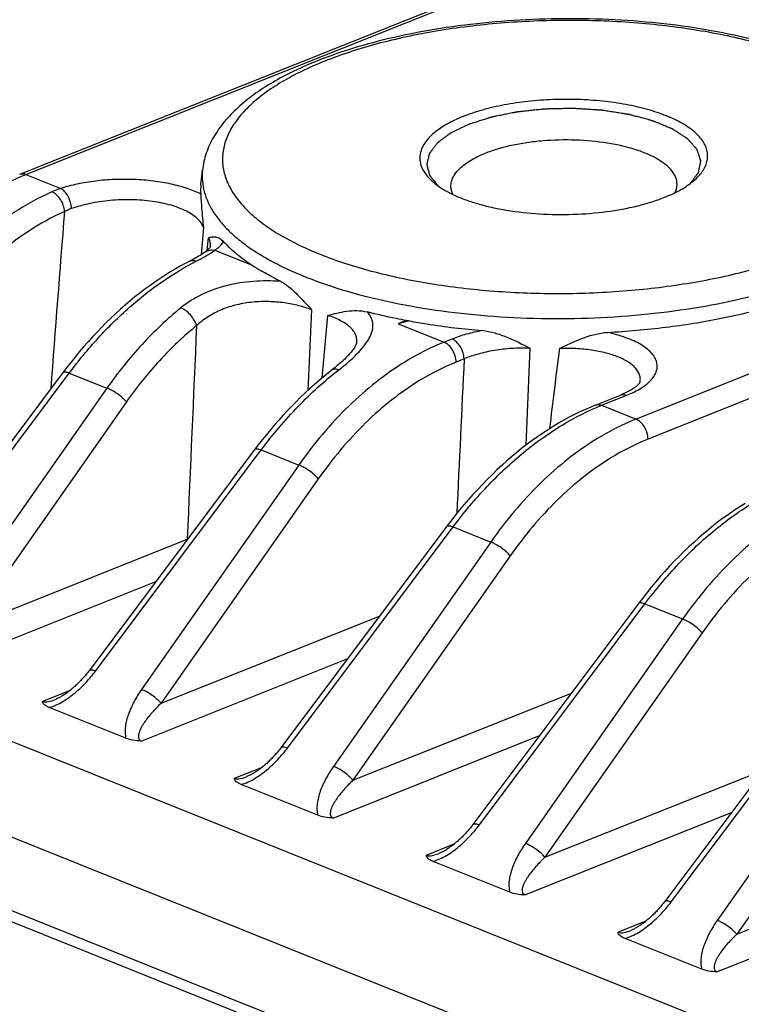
# Model space of a CAD drawing. Header units: millimetres. Extents: x 87 to 484, y 102 to 397.
# Tile 6 of 37: x 126 to 136, y 219 to 233. Entities that reach past the tile are written whole.
import ezdxf

# ---------------------------------------------------------------- set-up
doc = ezdxf.new("R2010")
doc.units = ezdxf.units.MM
doc.header["$LTSCALE"] = 32.67
doc.layers.add('00_COMPONENTS', color=7, linetype='CONTINUOUS')

msp = doc.modelspace()

# ---------------------------------------------------------------- linework, layer by layer
at = {"layer": '00_COMPONENTS'}
for p, q in [((125.875, 230.914), (161.775, 245.244)), ((125.965, 230.911), (161.866, 245.24)), ((170.768, 241.672), (134.868, 227.342)), ((170.945, 241.38), (135.045, 227.05)), ((128.52, 230.76), (128.543, 230.972)), ((125.965, 230.911), (126.474, 230.707)), ((128.557, 230.138), (128.523, 229.74)), ((128.611, 229.804), (128.629, 229.988)), ((128.658, 229.861), (128.658, 229.862)), ((128.658, 229.861), (128.658, 229.862)), ((128.658, 229.861), (128.658, 229.861)), ((128.723, 229.805), (129.267, 229.587)), ((130.135, 228.938), (130.078, 227.759)), ((130.287, 227.943), (130.373, 228.853)), ((130.287, 227.943), (130.373, 228.853)), ((131.556, 228.774), (131.397, 228.733)), ((131.397, 228.733), (132.068, 228.464)), ((132.183, 228.51), (132.068, 228.464)), ((133.317, 228.378), (133.262, 226.96)), ((132.36, 228.219), (132.244, 228.173)), ((124.182, 224.789), (126.599, 228.014)), ((126.599, 228.014), (127.148, 227.794)), ((127.148, 227.794), (124.853, 224.52)), ((134.929, 227.886), (134.929, 227.886)), ((134.275, 227.546), (134.641, 227.692)), ((134.366, 227.543), (134.732, 227.689)), ((127.432, 227.592), (125.137, 224.318)), ((134.366, 227.543), (134.868, 227.342)), ((126.982, 223.667), (129.399, 226.892)), ((129.399, 226.892), (129.948, 226.672)), ((129.948, 226.672), (127.654, 223.398)), ((130.232, 226.469), (127.937, 223.196)), ((129.782, 222.544), (132.199, 225.769)), ((132.199, 225.769), (132.748, 225.549)), ((125.137, 224.318), (128.319, 225.588)), ((132.748, 225.549), (130.454, 222.275)), ((133.032, 225.347), (130.738, 222.073)), ((151.758, 212.214), (119.781, 225.033)), ((124.847, 223.768), (127.861, 224.971)), ((132.582, 221.422), (134.999, 224.647)), ((134.999, 224.647), (135.548, 224.426)), ((127.937, 223.196), (131.126, 224.468)), ((135.548, 224.426), (133.254, 221.153)), ((135.832, 224.224), (133.538, 220.951)), ((150.532, 211.309), (118.556, 224.128)), ((127.647, 222.646), (130.661, 223.849)), ((135.382, 220.299), (137.8, 223.524)), ((126.611, 223.385), (126.206, 223.223)), ((130.738, 222.073), (133.926, 223.346)), ((138.348, 223.304), (136.054, 220.03)), ((127.426, 222.686), (126.307, 223.135)), ((138.632, 223.102), (136.338, 219.828)), ((130.447, 221.523), (133.461, 222.726)), ((129.411, 222.262), (129.006, 222.101)), ((133.538, 220.951), (136.726, 222.223)), ((121.352, 221.94), (146.343, 211.921)), ((130.227, 221.564), (129.107, 222.012)), ((146.249, 211.795), (121.258, 221.813)), ((133.248, 220.401), (136.262, 221.604)), ((132.211, 221.14), (131.806, 220.978)), ((136.338, 219.828), (139.526, 221.101)), ((133.027, 220.441), (131.908, 220.89)), ((136.048, 219.278), (139.062, 220.481)), ((135.011, 220.017), (134.606, 219.856)), ((135.827, 219.319), (134.708, 219.767))]:
    msp.add_line(p, q, dxfattribs=at)
for points in [[(128.659, 229.862), (128.659, 229.862), (128.658, 229.861), (128.657, 229.859), (128.656, 229.856), (128.654, 229.853), (128.651, 229.848), (128.648, 229.843), (128.643, 229.837), (128.638, 229.831), (128.631, 229.824), (128.624, 229.816), (128.616, 229.808), (128.607, 229.8), (128.596, 229.792), (128.585, 229.783), (128.578, 229.778)], [(128.578, 229.778), (128.571, 229.773), (128.557, 229.763), (128.541, 229.752), (128.524, 229.741), (128.506, 229.73), (128.486, 229.718), (128.466, 229.706), (128.444, 229.693), (128.421, 229.68), (128.397, 229.667), (128.371, 229.654), (128.356, 229.646)], [(128.356, 229.646), (128.291, 229.612), (128.217, 229.572), (128.142, 229.529), (128.068, 229.484), (127.993, 229.438), (127.92, 229.39), (127.846, 229.34), (127.773, 229.288), (127.701, 229.235), (127.629, 229.18), (127.557, 229.123), (127.486, 229.065), (127.415, 229.004), (127.345, 228.943), (127.276, 228.88), (127.207, 228.815), (127.139, 228.749), (127.071, 228.681), (127.004, 228.612), (126.938, 228.542), (126.873, 228.47), (126.808, 228.397), (126.745, 228.322), (126.682, 228.246), (126.62, 228.169), (126.559, 228.091), (126.508, 228.024)], [(130.792, 228.461), (130.791, 228.457), (130.79, 228.452), (130.789, 228.446), (130.787, 228.439), (130.784, 228.432), (130.78, 228.423), (130.776, 228.414), (130.771, 228.404), (130.765, 228.394), (130.758, 228.382), (130.75, 228.371), (130.741, 228.358), (130.732, 228.345), (130.722, 228.331), (130.71, 228.317), (130.698, 228.302), (130.684, 228.287), (130.669, 228.271), (130.653, 228.254), (130.636, 228.236), (130.617, 228.218), (130.597, 228.199), (130.576, 228.179), (130.553, 228.159), (130.529, 228.139), (130.504, 228.118), (130.478, 228.096), (130.45, 228.074), (130.374, 228.014)], [(126.508, 228.024), (124.087, 224.794)], [(130.374, 228.014), (130.306, 227.959), (130.239, 227.902), (130.171, 227.844), (130.105, 227.784), (130.039, 227.723), (129.973, 227.66), (129.909, 227.596), (129.844, 227.531), (129.781, 227.465), (129.718, 227.397), (129.656, 227.328), (129.594, 227.258), (129.534, 227.186), (129.474, 227.114), (129.415, 227.04), (129.356, 226.965), (129.308, 226.902)], [(134.929, 227.887), (134.929, 227.886), (134.928, 227.885), (134.927, 227.883), (134.926, 227.88), (134.924, 227.877), (134.921, 227.872), (134.918, 227.867), (134.914, 227.862), (134.909, 227.855), (134.903, 227.849), (134.896, 227.842), (134.888, 227.834), (134.88, 227.827), (134.87, 227.819), (134.86, 227.81), (134.849, 227.802), (134.836, 227.793), (134.823, 227.784), (134.809, 227.775), (134.794, 227.766), (134.778, 227.757), (134.761, 227.747), (134.742, 227.738), (134.722, 227.728), (134.701, 227.718), (134.679, 227.708), (134.655, 227.698), (134.641, 227.692)], [(134.275, 227.546), (134.207, 227.518), (134.129, 227.484), (134.05, 227.448), (133.972, 227.409), (133.894, 227.369), (133.816, 227.326), (133.738, 227.282), (133.661, 227.235), (133.584, 227.187), (133.507, 227.136), (133.431, 227.084), (133.355, 227.03), (133.279, 226.974), (133.204, 226.916), (133.13, 226.856), (133.056, 226.794), (132.983, 226.731), (132.91, 226.666), (132.838, 226.6), (132.767, 226.531), (132.696, 226.462), (132.627, 226.39), (132.558, 226.317), (132.489, 226.243), (132.422, 226.167), (132.356, 226.089), (132.29, 226.011), (132.225, 225.931), (132.162, 225.849), (132.108, 225.779)], [(129.308, 226.902), (126.887, 223.672), (126.875, 223.657), (126.864, 223.641), (126.852, 223.627), (126.84, 223.612), (126.828, 223.598), (126.816, 223.583), (126.803, 223.569), (126.791, 223.556), (126.779, 223.542), (126.766, 223.529), (126.754, 223.516), (126.741, 223.503), (126.729, 223.491), (126.716, 223.478), (126.704, 223.466), (126.691, 223.454), (126.678, 223.443), (126.666, 223.431), (126.653, 223.42), (126.641, 223.41), (126.628, 223.399), (126.615, 223.389), (126.603, 223.379), (126.59, 223.369), (126.578, 223.359), (126.565, 223.35), (126.553, 223.341), (126.541, 223.333), (126.528, 223.325), (126.516, 223.317), (126.504, 223.309), (126.492, 223.301), (126.48, 223.294), (126.468, 223.288), (126.456, 223.281), (126.445, 223.275), (126.433, 223.269), (126.422, 223.264), (126.411, 223.259), (126.401, 223.254), (126.391, 223.25)], [(136.461, 226.113), (136.384, 226.064), (136.307, 226.014), (136.231, 225.961), (136.155, 225.907), (136.079, 225.851), (136.005, 225.793), (135.93, 225.733), (135.856, 225.672), (135.783, 225.609), (135.71, 225.544), (135.638, 225.477), (135.567, 225.409), (135.496, 225.339), (135.427, 225.268), (135.358, 225.195), (135.289, 225.12), (135.222, 225.044), (135.156, 224.967), (135.09, 224.888), (135.025, 224.808), (134.962, 224.727), (134.908, 224.657)], [(132.108, 225.779), (129.687, 222.549), (129.675, 222.534), (129.664, 222.519), (129.652, 222.504), (129.64, 222.49), (129.628, 222.475), (129.616, 222.461), (129.603, 222.447), (129.591, 222.433), (129.579, 222.42), (129.566, 222.406), (129.554, 222.393), (129.541, 222.381), (129.529, 222.368), (129.516, 222.356), (129.504, 222.344), (129.491, 222.332), (129.479, 222.32), (129.466, 222.309), (129.453, 222.298), (129.441, 222.287), (129.428, 222.276), (129.415, 222.266), (129.403, 222.256), (129.39, 222.246), (129.378, 222.237), (129.365, 222.228), (129.353, 222.219), (129.341, 222.21), (129.328, 222.202), (129.316, 222.194), (129.304, 222.186), (129.292, 222.179), (129.28, 222.172), (129.268, 222.165), (129.257, 222.159), (129.245, 222.152), (129.234, 222.147), (129.222, 222.141), (129.211, 222.136), (129.201, 222.131), (129.191, 222.128)], [(134.908, 224.657), (132.487, 221.427), (132.476, 221.412), (132.464, 221.396), (132.452, 221.382), (132.44, 221.367), (132.428, 221.353), (132.416, 221.338), (132.403, 221.324), (132.391, 221.311), (132.379, 221.297), (132.366, 221.284), (132.354, 221.271), (132.341, 221.258), (132.329, 221.245), (132.316, 221.233), (132.304, 221.221), (132.291, 221.209), (132.279, 221.198), (132.266, 221.186), (132.253, 221.175), (132.241, 221.164), (132.228, 221.154), (132.216, 221.144), (132.203, 221.134), (132.19, 221.124), (132.178, 221.114), (132.166, 221.105), (132.153, 221.096), (132.141, 221.088), (132.129, 221.08), (132.116, 221.071), (132.104, 221.064), (132.092, 221.056), (132.08, 221.049), (132.068, 221.042), (132.057, 221.036), (132.045, 221.03), (132.034, 221.024), (132.022, 221.019), (132.011, 221.014), (132.001, 221.009), (131.991, 221.005)], [(137.709, 223.534), (135.287, 220.304), (135.276, 220.289), (135.264, 220.274), (135.252, 220.259), (135.24, 220.245), (135.228, 220.23), (135.216, 220.216), (135.204, 220.202), (135.191, 220.188), (135.179, 220.175), (135.167, 220.161), (135.154, 220.148), (135.142, 220.136), (135.129, 220.123), (135.116, 220.111), (135.104, 220.099), (135.091, 220.087), (135.079, 220.075), (135.066, 220.064), (135.053, 220.053), (135.041, 220.042), (135.028, 220.031), (135.016, 220.021), (135.003, 220.011), (134.991, 220.001), (134.978, 219.992), (134.966, 219.983), (134.953, 219.974), (134.941, 219.965), (134.929, 219.957), (134.916, 219.949), (134.904, 219.941), (134.892, 219.934), (134.88, 219.927), (134.868, 219.92), (134.857, 219.914), (134.845, 219.907), (134.834, 219.902), (134.823, 219.896), (134.812, 219.891), (134.801, 219.886), (134.791, 219.883)]]:
    msp.add_lwpolyline(points, dxfattribs=at)
for centre, radius, start, end in [((129.367, 230.67), 0.852, 173.9257, 183.1213), ((700.289, 184.386), 575.6, 175.417917, 175.676132), ((128.457, 229.88), 0.202, 354.7811, 357.2889), ((131.071, 232.314), 3.27, 236.5239, 239.2591), ((132.67, 225.547), 3.431, 109.6483, 111.7755), ((131.499, 228.462), 0.316, 79.6547, 87.0002), ((664.743, 162.392), 535.077, 172.91685, 173.04326), ((128.806, 224.257), 1.418, 109.815, 110.0745), ((128.694, 225.601), 0.375, 181.9909, 182.8431)]:
    msp.add_arc(centre, radius, start, end, dxfattribs=at)
for points, knots in [([(139.088, 231.061), (139.08, 231.124), (139.053, 231.25), (138.982, 231.432), (138.883, 231.605), (138.758, 231.768), (138.609, 231.922), (138.375, 232.12), (138.026, 232.346), (137.54, 232.576), (136.986, 232.773), (136.371, 232.934), (135.707, 233.058), (135.005, 233.142), (134.28, 233.184), (133.546, 233.185), (132.817, 233.143), (132.108, 233.061), (131.432, 232.938), (130.803, 232.778), (130.406, 232.642), (130.219, 232.567)], [0, 0, 0, 0, 0.019643, 0.039545, 0.059899, 0.080926, 0.10284, 0.125826, 0.175508, 0.230634, 0.291207, 0.356774, 0.42656, 0.499568, 0.574649, 0.650568, 0.726052, 0.799848, 0.870773, 0.937776, 1, 1, 1, 1]), ([(137.3, 229.768), (137.412, 229.813), (137.625, 229.906), (137.921, 230.063), (138.177, 230.231), (138.393, 230.408), (138.565, 230.592), (138.692, 230.784), (138.771, 230.981), (138.802, 231.181), (138.781, 231.381), (138.712, 231.578), (138.594, 231.769), (138.431, 231.953), (138.224, 232.129), (137.976, 232.295), (137.688, 232.45), (137.363, 232.593), (137.004, 232.722), (136.615, 232.836), (136.199, 232.935), (135.605, 233.045), (134.824, 233.136), (133.863, 233.17), (132.9, 233.13), (131.971, 233.017), (131.239, 232.862), (130.699, 232.702), (130.448, 232.611), (130.328, 232.563)], [0, 0, 0, 0, 0.03164, 0.060853, 0.087562, 0.111782, 0.133641, 0.153422, 0.171594, 0.18883, 0.20595, 0.223795, 0.243084, 0.264344, 0.287906, 0.313934, 0.342472, 0.373466, 0.406789, 0.44226, 0.479651, 0.518702, 0.600578, 0.685363, 0.770335, 0.852761, 0.930059, 0.966074, 1, 1, 1, 1]), ([(130.219, 232.567), (130.103, 232.521), (129.882, 232.425), (129.572, 232.261), (129.297, 232.084), (129.058, 231.893), (128.858, 231.686), (128.7, 231.464), (128.589, 231.225), (128.552, 231.056), (128.543, 230.972)], [0, 0, 0, 0, 0.154185, 0.298577, 0.433291, 0.558914, 0.676589, 0.787992, 0.895142, 1, 1, 1, 1]), ([(130.328, 232.563), (130.216, 232.519), (130.002, 232.426), (129.707, 232.269), (129.45, 232.101), (129.235, 231.924), (129.063, 231.74), (128.936, 231.548), (128.856, 231.351), (128.826, 231.151), (128.846, 230.951), (128.916, 230.754), (129.033, 230.563), (129.196, 230.379), (129.403, 230.203), (129.652, 230.037), (129.94, 229.882), (130.265, 229.739), (130.623, 229.61), (131.012, 229.496), (131.428, 229.397), (132.023, 229.287), (132.804, 229.196), (133.765, 229.162), (134.728, 229.202), (135.656, 229.315), (136.389, 229.47), (136.928, 229.63), (137.18, 229.72), (137.3, 229.768)], [0, 0, 0, 0, 0.03164, 0.060853, 0.087562, 0.111782, 0.133641, 0.153422, 0.171594, 0.18883, 0.20595, 0.223795, 0.243084, 0.264344, 0.287906, 0.313934, 0.342472, 0.373466, 0.406789, 0.44226, 0.479651, 0.518702, 0.600578, 0.685363, 0.770335, 0.852761, 0.930059, 0.966074, 1, 1, 1, 1]), ([(135.706, 230.815), (135.732, 230.837), (135.778, 230.88), (135.836, 230.95), (135.879, 231.022), (135.906, 231.096), (135.916, 231.171), (135.91, 231.246), (135.888, 231.32), (135.849, 231.392), (135.795, 231.462), (135.726, 231.529), (135.642, 231.594), (135.508, 231.679), (135.306, 231.773), (135.029, 231.865), (134.715, 231.936), (134.374, 231.984), (134.017, 232.008), (133.654, 232.006), (133.295, 231.98), (132.952, 231.93), (132.635, 231.858), (132.436, 231.792), (132.344, 231.755)], [0, 0, 0, 0, 0.022814, 0.043636, 0.062738, 0.080532, 0.097564, 0.114482, 0.131948, 0.150551, 0.170749, 0.192861, 0.217078, 0.243489, 0.302837, 0.370366, 0.444836, 0.524583, 0.607673, 0.692009, 0.775439, 0.85585, 0.931275, 1, 1, 1, 1]), ([(135.658, 230.777), (135.666, 230.788), (135.683, 230.81), (135.703, 230.837), (135.719, 230.859), (135.732, 230.875), (135.744, 230.892), (135.754, 230.905), (135.762, 230.916), (135.768, 230.923), (135.772, 230.928), (135.774, 230.932), (135.776, 230.934), (135.778, 230.936), (135.779, 230.938), (135.779, 230.94), (135.78, 230.941), (135.78, 230.943), (135.781, 230.946), (135.782, 230.951), (135.783, 230.958), (135.785, 230.966), (135.787, 230.977), (135.79, 230.992), (135.794, 231.008), (135.797, 231.025), (135.801, 231.042), (135.804, 231.056), (135.806, 231.068), (135.808, 231.076), (135.81, 231.085), (135.811, 231.092), (135.812, 231.097), (135.813, 231.101), (135.814, 231.103), (135.814, 231.105), (135.814, 231.106), (135.813, 231.108), (135.812, 231.111), (135.811, 231.114), (135.809, 231.12), (135.807, 231.127), (135.804, 231.136), (135.801, 231.147), (135.796, 231.161), (135.791, 231.179), (135.785, 231.196), (135.78, 231.213), (135.774, 231.23), (135.77, 231.244), (135.766, 231.254), (135.765, 231.26), (135.763, 231.264), (135.762, 231.268), (135.761, 231.27), (135.76, 231.273), (135.757, 231.277), (135.754, 231.281), (135.75, 231.284), (135.746, 231.29), (135.74, 231.296), (135.733, 231.304), (135.723, 231.315), (135.711, 231.328), (135.697, 231.344), (135.683, 231.36), (135.669, 231.376), (135.657, 231.389), (135.648, 231.4), (135.641, 231.408), (135.634, 231.416), (135.629, 231.422), (135.625, 231.426), (135.624, 231.427), (135.622, 231.429), (135.622, 231.43), (135.62, 231.431), (135.618, 231.432), (135.616, 231.433), (135.612, 231.436), (135.608, 231.439), (135.602, 231.443), (135.594, 231.447), (135.585, 231.453), (135.574, 231.461), (135.559, 231.47), (135.54, 231.483), (135.51, 231.502), (135.48, 231.521), (135.454, 231.538), (135.439, 231.548), (135.427, 231.555), (135.418, 231.561), (135.41, 231.566), (135.406, 231.569), (135.402, 231.572), (135.4, 231.573), (135.397, 231.574), (135.395, 231.575), (135.39, 231.577), (135.384, 231.58), (135.375, 231.584), (135.362, 231.589), (135.343, 231.597), (135.318, 231.607), (135.289, 231.619), (135.25, 231.635), (135.211, 231.651), (135.177, 231.665), (135.158, 231.673), (135.145, 231.678), (135.136, 231.682), (135.128, 231.685), (135.122, 231.688), (135.117, 231.69), (135.114, 231.691), (135.112, 231.692), (135.109, 231.693), (135.104, 231.694), (135.093, 231.697), (135.078, 231.701), (135.061, 231.706), (135.037, 231.712), (135.007, 231.72), (134.971, 231.73), (134.936, 231.739), (134.9, 231.749), (134.865, 231.758), (134.835, 231.766), (134.811, 231.772), (134.793, 231.777), (134.778, 231.781), (134.768, 231.784), (134.763, 231.785), (134.76, 231.786), (134.756, 231.786), (134.752, 231.787), (134.746, 231.788), (134.734, 231.79), (134.718, 231.792), (134.698, 231.795), (134.672, 231.8), (134.626, 231.807), (134.574, 231.815), (134.521, 231.823), (134.482, 231.829), (134.443, 231.835), (134.413, 231.84), (134.394, 231.843), (134.385, 231.844), (134.379, 231.845), (134.374, 231.846), (134.369, 231.847), (134.362, 231.847), (134.353, 231.848), (134.339, 231.849), (134.321, 231.85), (134.3, 231.851), (134.271, 231.853), (134.222, 231.856), (134.165, 231.86), (134.108, 231.863), (134.066, 231.866), (134.031, 231.868), (134.002, 231.87), (133.985, 231.871), (133.97, 231.872), (133.962, 231.873), (133.954, 231.873), (133.947, 231.873), (133.935, 231.873), (133.917, 231.872), (133.889, 231.872), (133.854, 231.871), (133.797, 231.87), (133.74, 231.869), (133.684, 231.868), (133.641, 231.867), (133.606, 231.866), (133.578, 231.865), (133.56, 231.865), (133.546, 231.865), (133.537, 231.865), (133.53, 231.864), (133.523, 231.863), (133.511, 231.862), (133.493, 231.86), (133.466, 231.857), (133.431, 231.853), (133.375, 231.847), (133.319, 231.841), (133.263, 231.835), (133.228, 231.831), (133.2, 231.828), (133.179, 231.826), (133.162, 231.824), (133.148, 231.823), (133.139, 231.822), (133.132, 231.821), (133.125, 231.82), (133.117, 231.819), (133.108, 231.817), (133.095, 231.814), (133.079, 231.811), (133.054, 231.806), (133.022, 231.799), (132.984, 231.792), (132.946, 231.784), (132.908, 231.776), (132.87, 231.768), (132.838, 231.762), (132.813, 231.757), (132.793, 231.753), (132.778, 231.749), (132.765, 231.747), (132.757, 231.745), (132.75, 231.744), (132.746, 231.743), (132.742, 231.741), (132.733, 231.739), (132.721, 231.734), (132.704, 231.729), (132.681, 231.722), (132.653, 231.712), (132.607, 231.698), (132.551, 231.68), (132.483, 231.658), (132.437, 231.643), (132.415, 231.636)], [0, 0, 0, 0, 0.015625, 0.03125, 0.039062, 0.046875, 0.054688, 0.0625, 0.066406, 0.070312, 0.072266, 0.074219, 0.075195, 0.076172, 0.077148, 0.077637, 0.078125, 0.079102, 0.080078, 0.082031, 0.085938, 0.089844, 0.09375, 0.101562, 0.109375, 0.117188, 0.125, 0.132812, 0.136719, 0.140625, 0.144531, 0.148438, 0.150391, 0.152344, 0.15332, 0.153809, 0.154297, 0.155273, 0.15625, 0.158203, 0.160156, 0.164062, 0.167969, 0.171875, 0.179688, 0.1875, 0.195312, 0.203125, 0.210938, 0.21875, 0.222656, 0.224609, 0.226562, 0.228516, 0.229492, 0.230469, 0.232422, 0.234375, 0.236328, 0.238281, 0.242188, 0.246094, 0.25, 0.257812, 0.265625, 0.273438, 0.28125, 0.289062, 0.292969, 0.296875, 0.300781, 0.304688, 0.305664, 0.306641, 0.307129, 0.307617, 0.308105, 0.308594, 0.30957, 0.310547, 0.3125, 0.314453, 0.316406, 0.320312, 0.324219, 0.328125, 0.335938, 0.34375, 0.359375, 0.367188, 0.371094, 0.375, 0.378906, 0.380859, 0.382812, 0.383789, 0.384766, 0.385254, 0.385742, 0.386719, 0.388672, 0.390625, 0.394531, 0.398438, 0.40625, 0.414062, 0.421875, 0.4375, 0.445312, 0.449219, 0.453125, 0.455078, 0.457031, 0.458984, 0.459961, 0.460938, 0.461426, 0.461914, 0.462891, 0.464844, 0.46875, 0.472656, 0.476562, 0.484375, 0.492188, 0.5, 0.507812, 0.515625, 0.523438, 0.527344, 0.53125, 0.535156, 0.537109, 0.538086, 0.538574, 0.539062, 0.540039, 0.541016, 0.542969, 0.546875, 0.550781, 0.554688, 0.5625, 0.578125, 0.585938, 0.59375, 0.601562, 0.609375, 0.611328, 0.613281, 0.614258, 0.615234, 0.616211, 0.617188, 0.619141, 0.621094, 0.625, 0.628906, 0.632812, 0.640625, 0.65625, 0.664062, 0.671875, 0.679688, 0.683594, 0.6875, 0.689453, 0.691406, 0.692383, 0.693359, 0.695312, 0.699219, 0.703125, 0.710938, 0.71875, 0.734375, 0.742188, 0.75, 0.757812, 0.761719, 0.765625, 0.767578, 0.769531, 0.770508, 0.771484, 0.773438, 0.777344, 0.78125, 0.789062, 0.796875, 0.8125, 0.820312, 0.828125, 0.832031, 0.835938, 0.839844, 0.841797, 0.84375, 0.844727, 0.845703, 0.847656, 0.849609, 0.851562, 0.855469, 0.859375, 0.867188, 0.875, 0.882812, 0.890625, 0.898438, 0.90625, 0.910156, 0.914062, 0.917969, 0.919922, 0.921875, 0.922852, 0.923828, 0.924805, 0.925781, 0.929688, 0.933594, 0.9375, 0.945312, 0.953125, 0.96875, 0.984375, 1, 1, 1, 1]), ([(132.344, 231.755), (132.27, 231.726), (132.135, 231.664), (131.982, 231.568), (131.884, 231.486), (131.808, 231.407), (131.751, 231.32), (131.721, 231.23), (131.712, 231.163), (131.716, 231.096), (131.74, 231.006), (131.806, 230.893), (131.883, 230.819), (131.927, 230.784)], [0, 0, 0, 0, 0.17498, 0.32766, 0.395649, 0.458305, 0.569442, 0.619968, 0.668665, 0.717021, 0.766561, 0.874199, 1, 1, 1, 1]), ([(132.415, 231.636), (132.399, 231.628), (132.367, 231.612), (132.319, 231.589), (132.279, 231.57), (132.247, 231.554), (132.224, 231.543), (132.204, 231.533), (132.188, 231.525), (132.178, 231.521), (132.17, 231.517), (132.165, 231.514), (132.161, 231.513), (132.159, 231.512), (132.158, 231.51), (132.156, 231.509), (132.152, 231.506), (132.145, 231.501), (132.136, 231.494), (132.127, 231.488), (132.115, 231.479), (132.095, 231.463), (132.065, 231.441), (132.036, 231.419), (132.015, 231.404), (132.003, 231.395), (131.994, 231.388), (131.987, 231.383), (131.981, 231.379), (131.977, 231.376), (131.974, 231.374), (131.972, 231.372), (131.971, 231.371), (131.97, 231.37), (131.968, 231.368), (131.966, 231.365), (131.962, 231.36), (131.958, 231.354), (131.95, 231.344), (131.941, 231.332), (131.93, 231.317), (131.919, 231.303), (131.908, 231.288), (131.897, 231.274), (131.886, 231.259), (131.876, 231.247), (131.869, 231.237), (131.864, 231.231), (131.861, 231.226), (131.858, 231.223), (131.856, 231.22), (131.854, 231.217), (131.853, 231.216), (131.852, 231.215), (131.852, 231.214), (131.852, 231.213), (131.851, 231.211), (131.851, 231.208), (131.85, 231.204), (131.849, 231.199), (131.847, 231.193), (131.845, 231.183), (131.842, 231.171), (131.838, 231.156), (131.835, 231.141), (131.831, 231.126), (131.828, 231.111), (131.824, 231.097), (131.821, 231.084), (131.819, 231.074), (131.817, 231.068), (131.816, 231.063), (131.815, 231.06), (131.815, 231.058), (131.815, 231.057), (131.815, 231.055), (131.815, 231.054), (131.816, 231.051), (131.817, 231.048), (131.818, 231.043), (131.82, 231.037), (131.822, 231.03), (131.824, 231.02), (131.829, 231.003), (131.835, 230.978), (131.842, 230.953), (131.846, 230.936), (131.849, 230.926), (131.851, 230.919), (131.852, 230.913), (131.853, 230.908), (131.854, 230.905), (131.855, 230.902), (131.855, 230.901), (131.856, 230.899), (131.856, 230.898), (131.858, 230.896), (131.86, 230.893), (131.864, 230.888), (131.869, 230.882), (131.877, 230.873), (131.886, 230.861), (131.897, 230.846), (131.913, 230.827), (131.932, 230.803), (131.954, 230.774), (131.969, 230.755), (131.977, 230.746)], [0, 0, 0, 0, 0.03125, 0.0625, 0.09375, 0.109375, 0.125, 0.140625, 0.148438, 0.15625, 0.160156, 0.164062, 0.166016, 0.166992, 0.167969, 0.169922, 0.171875, 0.179688, 0.1875, 0.195312, 0.203125, 0.21875, 0.25, 0.28125, 0.296875, 0.304688, 0.3125, 0.320312, 0.324219, 0.328125, 0.330078, 0.332031, 0.333008, 0.333984, 0.335938, 0.339844, 0.34375, 0.351562, 0.359375, 0.375, 0.390625, 0.40625, 0.421875, 0.4375, 0.453125, 0.46875, 0.476562, 0.484375, 0.488281, 0.492188, 0.496094, 0.498047, 0.499023, 0.5, 0.500977, 0.501953, 0.503906, 0.507812, 0.511719, 0.515625, 0.523438, 0.53125, 0.546875, 0.5625, 0.578125, 0.59375, 0.609375, 0.625, 0.640625, 0.648438, 0.65625, 0.660156, 0.664062, 0.666016, 0.666992, 0.667969, 0.669922, 0.671875, 0.675781, 0.679688, 0.6875, 0.695312, 0.703125, 0.71875, 0.75, 0.78125, 0.796875, 0.804688, 0.8125, 0.820312, 0.824219, 0.828125, 0.830078, 0.832031, 0.833008, 0.833984, 0.835938, 0.839844, 0.84375, 0.851562, 0.859375, 0.875, 0.890625, 0.90625, 0.9375, 0.96875, 1, 1, 1, 1]), ([(135.467, 230.767), (135.467, 230.784), (135.464, 230.816), (135.445, 230.883), (135.396, 230.965), (135.306, 231.054), (135.185, 231.137), (135.036, 231.211), (134.861, 231.275), (134.665, 231.328), (134.372, 231.385), (133.983, 231.42), (133.588, 231.411), (133.276, 231.375), (133.055, 231.336), (132.851, 231.284), (132.723, 231.241), (132.662, 231.217)], [0, 0, 0, 0, 0.015794, 0.032021, 0.067181, 0.107868, 0.155188, 0.209391, 0.270151, 0.336763, 0.408247, 0.560956, 0.717742, 0.794191, 0.867513, 0.936473, 1, 1, 1, 1]), ([(132.167, 230.74), (132.167, 230.762), (132.173, 230.807), (132.198, 230.874), (132.239, 230.938), (132.296, 231.001), (132.368, 231.061), (132.487, 231.14), (132.59, 231.188), (132.662, 231.217)], [0, 0, 0, 0, 0.091399, 0.187368, 0.291716, 0.40714, 0.535263, 0.676843, 1, 1, 1, 1]), ([(128.543, 230.972), (128.537, 230.92), (128.536, 230.813), (128.564, 230.654), (128.622, 230.497), (128.709, 230.343), (128.824, 230.192), (128.967, 230.046), (129.137, 229.906), (129.332, 229.77), (129.553, 229.642), (129.888, 229.475), (130.362, 229.289), (130.99, 229.108), (131.681, 228.966), (132.418, 228.866), (133.186, 228.812), (133.968, 228.803), (134.747, 228.841), (135.505, 228.924), (136.226, 229.05), (136.894, 229.217), (137.314, 229.36), (137.511, 229.439)], [0, 0, 0, 0, 0.015887, 0.031953, 0.048638, 0.066326, 0.085318, 0.105834, 0.128017, 0.151947, 0.177655, 0.205127, 0.265136, 0.331333, 0.402736, 0.47815, 0.556228, 0.63553, 0.714579, 0.791901, 0.866085, 0.935828, 1, 1, 1, 1]), ([(123.799, 229.137), (123.952, 229.341), (124.273, 229.725), (124.806, 230.226), (125.368, 230.628), (125.766, 230.831), (125.965, 230.911)], [0, 0, 0, 0, 0.270663, 0.529081, 0.772659, 1, 1, 1, 1]), ([(125.875, 230.914), (125.888, 230.919), (125.92, 230.924), (125.951, 230.917), (125.965, 230.911)], [0, 0, 0, 0, 0.477451, 1, 1, 1, 1]), ([(128.517, 230.624), (128.454, 230.656), (128.312, 230.713), (128.08, 230.775), (127.821, 230.818), (127.545, 230.84), (127.262, 230.84), (126.984, 230.818), (126.72, 230.775), (126.553, 230.732), (126.474, 230.707)], [0, 0, 0, 0, 0.10186, 0.217934, 0.345076, 0.479326, 0.616301, 0.751521, 0.880701, 1, 1, 1, 1]), ([(135.284, 230.577), (135.365, 230.609), (135.513, 230.677), (135.649, 230.767), (135.706, 230.815)], [0, 0, 0, 0, 0.538514, 1, 1, 1, 1]), ([(126.474, 230.707), (126.463, 230.703), (126.42, 230.689), (126.377, 230.672), (126.346, 230.658)], [0, 0, 0, 0, 0.25511, 1, 1, 1, 1]), ([(126.63, 230.412), (126.629, 230.443), (126.618, 230.505), (126.585, 230.59), (126.537, 230.661), (126.495, 230.696), (126.474, 230.707)], [0, 0, 0, 0, 0.266415, 0.538016, 0.788964, 1, 1, 1, 1]), ([(131.927, 230.784), (131.966, 230.752), (132.053, 230.692), (132.2, 230.614), (132.369, 230.543), (132.558, 230.481), (132.765, 230.429), (133.065, 230.371), (133.463, 230.328), (133.951, 230.321), (134.431, 230.36), (134.813, 230.429), (135.093, 230.506), (135.222, 230.552), (135.284, 230.577)], [0, 0, 0, 0, 0.042927, 0.090913, 0.143822, 0.201314, 0.262894, 0.327955, 0.465629, 0.608171, 0.748939, 0.881444, 0.942783, 1, 1, 1, 1]), ([(132.196, 230.619), (132.187, 230.638), (132.173, 230.678), (132.168, 230.719), (132.167, 230.74)], [0, 0, 0, 0, 0.510479, 1, 1, 1, 1]), ([(135.44, 230.646), (135.449, 230.666), (135.463, 230.705), (135.467, 230.747), (135.467, 230.767)], [0, 0, 0, 0, 0.510495, 1, 1, 1, 1]), ([(126.346, 230.658), (125.96, 230.487), (125.41, 230.115), (124.778, 229.484), (124.486, 229.113), (124.348, 228.917)], [0, 0, 0, 0, 0.472906, 0.730681, 1, 1, 1, 1]), ([(126.529, 230.369), (126.527, 230.4), (126.514, 230.462), (126.474, 230.546), (126.418, 230.616), (126.371, 230.648), (126.346, 230.658)], [0, 0, 0, 0, 0.258121, 0.52554, 0.778968, 1, 1, 1, 1]), ([(128.557, 230.138), (128.548, 230.161), (128.524, 230.207), (128.469, 230.268), (128.396, 230.325), (128.307, 230.377), (128.201, 230.423), (128.036, 230.478), (127.803, 230.524), (127.505, 230.547), (127.199, 230.536), (126.904, 230.494), (126.717, 230.443), (126.63, 230.412)], [0, 0, 0, 0, 0.035001, 0.074197, 0.118629, 0.168734, 0.224498, 0.285567, 0.42094, 0.568224, 0.719255, 0.865694, 1, 1, 1, 1]), ([(128.517, 230.624), (128.518, 230.593), (128.522, 230.522), (128.533, 230.36), (128.545, 230.229), (128.557, 230.138)], [0, 0, 0, 0, 0.191064, 0.435591, 1, 1, 1, 1]), ([(126.63, 230.412), (126.621, 230.409), (126.587, 230.396), (126.553, 230.381), (126.529, 230.369)], [0, 0, 0, 0, 0.254841, 1, 1, 1, 1]), ([(126.529, 230.369), (126.163, 230.207), (125.639, 229.853), (125.04, 229.254), (124.763, 228.901), (124.632, 228.714)], [0, 0, 0, 0, 0.472923, 0.730688, 1, 1, 1, 1]), ([(128.629, 229.988), (128.645, 229.993), (128.678, 230), (128.733, 230.001), (128.796, 229.98), (128.833, 229.949), (128.851, 229.93)], [0, 0, 0, 0, 0.199743, 0.416959, 0.669778, 1, 1, 1, 1]), ([(128.659, 229.87), (128.66, 229.89), (128.656, 229.932), (128.639, 229.97), (128.629, 229.988)], [0, 0, 0, 0, 0.486994, 1, 1, 1, 1]), ([(128.452, 229.645), (128.502, 229.671), (128.594, 229.721), (128.683, 229.777), (128.723, 229.805)], [0, 0, 0, 0, 0.533957, 1, 1, 1, 1]), ([(128.578, 229.778), (128.588, 229.785), (128.61, 229.797), (128.658, 229.812), (128.698, 229.81), (128.723, 229.805)], [0, 0, 0, 0, 0.240904, 0.486138, 1, 1, 1, 1]), ([(128.723, 229.805), (128.737, 229.815), (128.784, 229.851), (128.826, 229.894), (128.851, 229.93)], [0, 0, 0, 0, 0.273335, 1, 1, 1, 1]), ([(128.851, 229.93), (128.91, 229.867), (129.043, 229.745), (129.188, 229.639), (129.267, 229.587)], [0, 0, 0, 0, 0.476653, 1, 1, 1, 1]), ([(126.599, 228.014), (126.732, 228.191), (127.009, 228.527), (127.463, 228.976), (127.942, 229.353), (128.281, 229.558), (128.452, 229.645)], [0, 0, 0, 0, 0.266961, 0.523869, 0.768668, 1, 1, 1, 1]), ([(128.356, 229.646), (128.362, 229.649), (128.377, 229.655), (128.41, 229.658), (128.435, 229.652), (128.452, 229.645)], [0, 0, 0, 0, 0.230595, 0.470115, 1, 1, 1, 1]), ([(129.684, 229.349), (129.659, 229.361), (129.563, 229.41), (129.468, 229.463), (129.399, 229.504)], [0, 0, 0, 0, 0.257551, 1, 1, 1, 1]), ([(129.684, 229.349), (129.551, 229.359), (129.284, 229.361), (128.893, 229.301), (128.532, 229.173), (128.32, 229.04), (128.227, 228.965)], [0, 0, 0, 0, 0.259155, 0.518156, 0.766534, 1, 1, 1, 1]), ([(129.684, 229.349), (129.704, 229.339), (129.743, 229.316), (129.821, 229.259), (129.915, 229.173), (130.025, 229.058), (130.098, 228.978), (130.135, 228.938)], [0, 0, 0, 0, 0.108249, 0.223621, 0.470354, 0.731253, 1, 1, 1, 1]), ([(134.45, 228.607), (134.734, 228.622), (135.291, 228.671), (136.098, 228.799), (136.843, 228.976), (137.311, 229.132), (137.53, 229.22)], [0, 0, 0, 0, 0.271013, 0.531618, 0.776232, 1, 1, 1, 1]), ([(128.227, 228.965), (128.025, 228.802), (127.638, 228.434), (127.305, 228.017), (127.148, 227.794)], [0, 0, 0, 0, 0.487112, 1, 1, 1, 1]), ([(128.456, 228.705), (128.448, 228.732), (128.422, 228.788), (128.368, 228.863), (128.302, 228.925), (128.252, 228.955), (128.227, 228.965)], [0, 0, 0, 0, 0.244741, 0.511855, 0.772604, 1, 1, 1, 1]), ([(130.135, 228.938), (130.074, 228.961), (129.943, 229.001), (129.734, 229.042), (129.508, 229.06), (129.274, 229.053), (129.043, 229.015), (128.823, 228.944), (128.625, 228.842), (128.508, 228.753), (128.456, 228.705)], [0, 0, 0, 0, 0.109654, 0.230643, 0.359337, 0.491832, 0.624442, 0.754243, 0.879549, 1, 1, 1, 1]), ([(130.373, 228.853), (130.417, 228.866), (130.507, 228.89), (130.647, 228.918), (130.795, 228.929), (130.896, 228.917), (130.946, 228.905)], [0, 0, 0, 0, 0.237037, 0.480872, 0.733721, 1, 1, 1, 1]), ([(130.792, 228.461), (130.794, 228.481), (130.793, 228.522), (130.775, 228.582), (130.742, 228.638), (130.693, 228.689), (130.631, 228.737), (130.556, 228.78), (130.469, 228.82), (130.406, 228.842), (130.373, 228.853)], [0, 0, 0, 0, 0.099656, 0.197389, 0.299717, 0.411859, 0.537065, 0.676828, 0.831358, 1, 1, 1, 1]), ([(130.532, 228.062), (130.582, 228.1), (130.674, 228.175), (130.799, 228.291), (130.886, 228.388), (130.942, 228.465), (130.985, 228.534), (131.016, 228.605), (131.029, 228.675), (131.03, 228.724), (131.022, 228.773), (130.999, 228.836), (130.969, 228.879), (130.946, 228.905)], [0, 0, 0, 0, 0.177054, 0.338776, 0.482699, 0.547573, 0.607714, 0.7148, 0.763203, 0.809451, 0.854876, 0.90093, 1, 1, 1, 1]), ([(131.516, 228.778), (131.467, 228.788), (131.276, 228.827), (131.086, 228.87), (130.946, 228.905)], [0, 0, 0, 0, 0.255308, 1, 1, 1, 1]), ([(128.456, 228.705), (128.265, 228.55), (127.897, 228.2), (127.581, 227.804), (127.432, 227.592)], [0, 0, 0, 0, 0.487109, 1, 1, 1, 1]), ([(131.556, 228.774), (131.643, 228.758), (131.998, 228.698), (132.356, 228.656), (132.627, 228.633)], [0, 0, 0, 0, 0.24395, 1, 1, 1, 1]), ([(132.627, 228.633), (132.548, 228.618), (132.397, 228.585), (132.251, 228.537), (132.183, 228.51)], [0, 0, 0, 0, 0.52408, 1, 1, 1, 1]), ([(132.36, 228.219), (132.358, 228.25), (132.347, 228.312), (132.309, 228.398), (132.254, 228.468), (132.207, 228.5), (132.183, 228.51)], [0, 0, 0, 0, 0.259792, 0.527217, 0.779691, 1, 1, 1, 1]), ([(132.627, 228.633), (132.688, 228.628), (132.809, 228.603), (133.041, 228.519), (133.207, 228.435), (133.317, 228.378)], [0, 0, 0, 0, 0.24765, 0.498045, 1, 1, 1, 1]), ([(133.75, 228.372), (133.861, 228.425), (134.029, 228.505), (134.265, 228.582), (134.388, 228.603), (134.45, 228.607)], [0, 0, 0, 0, 0.498833, 0.749683, 1, 1, 1, 1]), ([(134.732, 227.689), (134.77, 227.704), (134.842, 227.736), (134.941, 227.791), (135.024, 227.849), (135.091, 227.912), (135.14, 227.977), (135.17, 228.044), (135.18, 228.114), (135.169, 228.183), (135.138, 228.251), (135.088, 228.315), (135.02, 228.376), (134.935, 228.433), (134.834, 228.485), (134.673, 228.55), (134.541, 228.587), (134.45, 228.607)], [0, 0, 0, 0, 0.07824, 0.149524, 0.213642, 0.270733, 0.321446, 0.367128, 0.409945, 0.452712, 0.498297, 0.548994, 0.606272, 0.670861, 0.742923, 0.822216, 1, 1, 1, 1]), ([(132.068, 228.464), (131.869, 228.385), (131.525, 228.209), (131.065, 227.885), (130.522, 227.407), (130.164, 226.979), (129.948, 226.672)], [0, 0, 0, 0, 0.228266, 0.409589, 0.599249, 1, 1, 1, 1]), ([(132.244, 228.173), (132.243, 228.204), (132.232, 228.266), (132.194, 228.352), (132.139, 228.422), (132.092, 228.455), (132.068, 228.464)], [0, 0, 0, 0, 0.259792, 0.527217, 0.779691, 1, 1, 1, 1]), ([(133.317, 228.378), (133.23, 228.38), (133.057, 228.376), (132.805, 228.347), (132.571, 228.297), (132.426, 228.247), (132.36, 228.219)], [0, 0, 0, 0, 0.268068, 0.530506, 0.777344, 1, 1, 1, 1]), ([(134.929, 227.886), (134.931, 227.903), (134.933, 227.937), (134.918, 228.008), (134.875, 228.074), (134.816, 228.131), (134.734, 228.19), (134.606, 228.254), (134.424, 228.311), (134.215, 228.352), (133.987, 228.373), (133.83, 228.375), (133.75, 228.372)], [0, 0, 0, 0, 0.036423, 0.073162, 0.153595, 0.200051, 0.251438, 0.369606, 0.507486, 0.661761, 0.827725, 1, 1, 1, 1]), ([(132.244, 228.173), (132.056, 228.098), (131.729, 227.93), (131.292, 227.623), (130.776, 227.168), (130.437, 226.761), (130.232, 226.469)], [0, 0, 0, 0, 0.22829, 0.409614, 0.599267, 1, 1, 1, 1]), ([(126.508, 228.024), (126.515, 228.033), (126.534, 228.033), (126.553, 228.03), (126.573, 228.025), (126.588, 228.019), (126.599, 228.014)], [0, 0, 0, 0, 0.344287, 0.478503, 0.633041, 1, 1, 1, 1]), ([(129.399, 226.892), (129.566, 227.115), (129.919, 227.532), (130.323, 227.899), (130.532, 228.062)], [0, 0, 0, 0, 0.513021, 1, 1, 1, 1]), ([(130.433, 228.06), (130.438, 228.065), (130.452, 228.072), (130.477, 228.075), (130.504, 228.072), (130.523, 228.066), (130.532, 228.062)], [0, 0, 0, 0, 0.2104, 0.439799, 0.701115, 1, 1, 1, 1]), ([(127.432, 227.592), (127.415, 227.613), (127.374, 227.654), (127.304, 227.71), (127.227, 227.758), (127.174, 227.784), (127.148, 227.794)], [0, 0, 0, 0, 0.228632, 0.495328, 0.764477, 1, 1, 1, 1]), ([(134.641, 227.692), (134.655, 227.698), (134.686, 227.703), (134.717, 227.695), (134.732, 227.689)], [0, 0, 0, 0, 0.477451, 1, 1, 1, 1]), ([(132.199, 225.769), (132.352, 225.974), (132.674, 226.358), (133.207, 226.859), (133.768, 227.261), (134.166, 227.463), (134.366, 227.543)], [0, 0, 0, 0, 0.270663, 0.529081, 0.772659, 1, 1, 1, 1]), ([(134.275, 227.546), (134.289, 227.551), (134.32, 227.556), (134.351, 227.549), (134.366, 227.543)], [0, 0, 0, 0, 0.477451, 1, 1, 1, 1]), ([(134.868, 227.342), (134.669, 227.262), (134.326, 227.086), (133.865, 226.763), (133.322, 226.284), (132.964, 225.856), (132.748, 225.549)], [0, 0, 0, 0, 0.228265, 0.409587, 0.599247, 1, 1, 1, 1]), ([(135.045, 227.05), (135.043, 227.081), (135.032, 227.144), (134.994, 227.229), (134.939, 227.299), (134.892, 227.332), (134.868, 227.342)], [0, 0, 0, 0, 0.259792, 0.527217, 0.779691, 1, 1, 1, 1]), ([(135.045, 227.05), (134.856, 226.975), (134.53, 226.808), (134.093, 226.5), (133.576, 226.045), (133.237, 225.639), (133.032, 225.347)], [0, 0, 0, 0, 0.228289, 0.409612, 0.599265, 1, 1, 1, 1]), ([(129.308, 226.902), (129.315, 226.91), (129.334, 226.911), (129.353, 226.907), (129.373, 226.902), (129.389, 226.896), (129.399, 226.892)], [0, 0, 0, 0, 0.344287, 0.478503, 0.633041, 1, 1, 1, 1]), ([(130.232, 226.469), (130.215, 226.49), (130.174, 226.532), (130.104, 226.587), (130.027, 226.636), (129.974, 226.662), (129.948, 226.672)], [0, 0, 0, 0, 0.228632, 0.495328, 0.764477, 1, 1, 1, 1]), ([(134.999, 224.647), (135.153, 224.851), (135.474, 225.235), (136.007, 225.736), (136.568, 226.138), (136.967, 226.341), (137.166, 226.42)], [0, 0, 0, 0, 0.270663, 0.529081, 0.772659, 1, 1, 1, 1]), ([(137.668, 226.219), (137.469, 226.14), (137.126, 225.964), (136.666, 225.64), (136.122, 225.162), (135.764, 224.734), (135.548, 224.426)], [0, 0, 0, 0, 0.228265, 0.409587, 0.599247, 1, 1, 1, 1]), ([(137.845, 225.928), (137.656, 225.853), (137.33, 225.685), (136.893, 225.378), (136.376, 224.923), (136.037, 224.516), (135.832, 224.224)], [0, 0, 0, 0, 0.228289, 0.409612, 0.599265, 1, 1, 1, 1]), ([(132.108, 225.779), (132.115, 225.788), (132.134, 225.788), (132.153, 225.785), (132.173, 225.78), (132.189, 225.774), (132.199, 225.769)], [0, 0, 0, 0, 0.344287, 0.478503, 0.633041, 1, 1, 1, 1]), ([(133.032, 225.347), (133.015, 225.368), (132.974, 225.409), (132.904, 225.465), (132.827, 225.513), (132.774, 225.539), (132.748, 225.549)], [0, 0, 0, 0, 0.228632, 0.495328, 0.764477, 1, 1, 1, 1]), ([(134.908, 224.657), (134.915, 224.665), (134.934, 224.666), (134.953, 224.662), (134.973, 224.657), (134.989, 224.651), (134.999, 224.647)], [0, 0, 0, 0, 0.344287, 0.478503, 0.633041, 1, 1, 1, 1]), ([(135.832, 224.224), (135.815, 224.245), (135.774, 224.287), (135.704, 224.342), (135.628, 224.391), (135.574, 224.417), (135.548, 224.426)], [0, 0, 0, 0, 0.228632, 0.495328, 0.764477, 1, 1, 1, 1]), ([(126.307, 223.135), (126.341, 223.144), (126.409, 223.17), (126.537, 223.238), (126.686, 223.346), (126.845, 223.498), (126.939, 223.609), (126.982, 223.667)], [0, 0, 0, 0, 0.121209, 0.246043, 0.499218, 0.751702, 1, 1, 1, 1]), ([(126.891, 223.677), (126.897, 223.686), (126.917, 223.686), (126.936, 223.683), (126.956, 223.678), (126.971, 223.672), (126.982, 223.667)], [0, 0, 0, 0, 0.344287, 0.478503, 0.633041, 1, 1, 1, 1]), ([(127.654, 223.398), (127.614, 223.341), (127.541, 223.225), (127.471, 223.071), (127.432, 222.948), (127.415, 222.857), (127.41, 222.77), (127.418, 222.713), (127.426, 222.686)], [0, 0, 0, 0, 0.272117, 0.532883, 0.65773, 0.777786, 0.892108, 1, 1, 1, 1]), ([(127.937, 223.196), (127.921, 223.217), (127.879, 223.258), (127.809, 223.314), (127.733, 223.362), (127.679, 223.388), (127.654, 223.398)], [0, 0, 0, 0, 0.228632, 0.495328, 0.764477, 1, 1, 1, 1]), ([(126.206, 223.223), (126.219, 223.218), (126.25, 223.214), (126.313, 223.222), (126.36, 223.238), (126.391, 223.25)], [0, 0, 0, 0, 0.22084, 0.472135, 1, 1, 1, 1]), ([(126.307, 223.135), (126.294, 223.14), (126.269, 223.152), (126.237, 223.173), (126.214, 223.196), (126.207, 223.215), (126.206, 223.223)], [0, 0, 0, 0, 0.316815, 0.588719, 0.813073, 1, 1, 1, 1]), ([(127.937, 223.196), (127.914, 223.174), (127.869, 223.129), (127.805, 223.06), (127.746, 222.989), (127.701, 222.929), (127.67, 222.881), (127.649, 222.844), (127.631, 222.808), (127.616, 222.771), (127.607, 222.735), (127.605, 222.7), (127.614, 222.671), (127.63, 222.654), (127.641, 222.648), (127.647, 222.646)], [0, 0, 0, 0, 0.141849, 0.280667, 0.416001, 0.547107, 0.610723, 0.672745, 0.732851, 0.790601, 0.845423, 0.896824, 0.945808, 0.971574, 1, 1, 1, 1]), ([(127.647, 222.646), (127.607, 222.646), (127.532, 222.653), (127.459, 222.673), (127.426, 222.686)], [0, 0, 0, 0, 0.535918, 1, 1, 1, 1]), ([(129.107, 222.012), (129.141, 222.022), (129.209, 222.047), (129.337, 222.115), (129.486, 222.224), (129.645, 222.375), (129.739, 222.487), (129.782, 222.544)], [0, 0, 0, 0, 0.121209, 0.246043, 0.499218, 0.751702, 1, 1, 1, 1]), ([(129.691, 222.554), (129.698, 222.563), (129.717, 222.564), (129.736, 222.56), (129.756, 222.555), (129.771, 222.549), (129.782, 222.544)], [0, 0, 0, 0, 0.344287, 0.478503, 0.633041, 1, 1, 1, 1]), ([(130.454, 222.275), (130.414, 222.218), (130.341, 222.102), (130.271, 221.949), (130.232, 221.825), (130.215, 221.735), (130.21, 221.647), (130.218, 221.59), (130.227, 221.564)], [0, 0, 0, 0, 0.272117, 0.532883, 0.65773, 0.777786, 0.892108, 1, 1, 1, 1]), ([(130.738, 222.073), (130.721, 222.094), (130.68, 222.135), (130.609, 222.191), (130.533, 222.24), (130.479, 222.266), (130.454, 222.275)], [0, 0, 0, 0, 0.228632, 0.495328, 0.764477, 1, 1, 1, 1]), ([(129.006, 222.101), (129.019, 222.096), (129.05, 222.092), (129.113, 222.099), (129.16, 222.115), (129.191, 222.128)], [0, 0, 0, 0, 0.22084, 0.472135, 1, 1, 1, 1]), ([(129.107, 222.012), (129.094, 222.018), (129.069, 222.029), (129.037, 222.05), (129.014, 222.074), (129.007, 222.092), (129.006, 222.101)], [0, 0, 0, 0, 0.316815, 0.588719, 0.813073, 1, 1, 1, 1]), ([(130.738, 222.073), (130.714, 222.051), (130.669, 222.006), (130.605, 221.937), (130.546, 221.867), (130.502, 221.807), (130.47, 221.758), (130.449, 221.722), (130.431, 221.685), (130.416, 221.649), (130.407, 221.613), (130.405, 221.577), (130.414, 221.549), (130.431, 221.532), (130.441, 221.526), (130.447, 221.523)], [0, 0, 0, 0, 0.141849, 0.280667, 0.416001, 0.547107, 0.610723, 0.672745, 0.732851, 0.790601, 0.845423, 0.896824, 0.945808, 0.971574, 1, 1, 1, 1]), ([(130.447, 221.523), (130.407, 221.524), (130.332, 221.531), (130.259, 221.551), (130.227, 221.564)], [0, 0, 0, 0, 0.535918, 1, 1, 1, 1]), ([(131.908, 220.89), (131.942, 220.899), (132.009, 220.925), (132.137, 220.993), (132.286, 221.101), (132.445, 221.253), (132.539, 221.364), (132.582, 221.422)], [0, 0, 0, 0, 0.121209, 0.246043, 0.499218, 0.751702, 1, 1, 1, 1]), ([(132.491, 221.432), (132.498, 221.441), (132.517, 221.441), (132.536, 221.438), (132.556, 221.433), (132.571, 221.427), (132.582, 221.422)], [0, 0, 0, 0, 0.344287, 0.478503, 0.633041, 1, 1, 1, 1]), ([(133.254, 221.153), (133.214, 221.096), (133.142, 220.98), (133.071, 220.826), (133.033, 220.703), (133.015, 220.612), (133.01, 220.525), (133.019, 220.468), (133.027, 220.441)], [0, 0, 0, 0, 0.272117, 0.532883, 0.65773, 0.777786, 0.892108, 1, 1, 1, 1]), ([(133.538, 220.951), (133.521, 220.972), (133.48, 221.013), (133.409, 221.069), (133.333, 221.117), (133.28, 221.143), (133.254, 221.153)], [0, 0, 0, 0, 0.228632, 0.495328, 0.764477, 1, 1, 1, 1]), ([(131.806, 220.978), (131.819, 220.973), (131.85, 220.969), (131.913, 220.977), (131.96, 220.993), (131.991, 221.005)], [0, 0, 0, 0, 0.22084, 0.472135, 1, 1, 1, 1]), ([(131.908, 220.89), (131.894, 220.895), (131.869, 220.907), (131.837, 220.928), (131.814, 220.951), (131.807, 220.97), (131.806, 220.978)], [0, 0, 0, 0, 0.316815, 0.588719, 0.813073, 1, 1, 1, 1]), ([(133.538, 220.951), (133.514, 220.929), (133.469, 220.884), (133.405, 220.815), (133.346, 220.744), (133.302, 220.684), (133.27, 220.636), (133.249, 220.599), (133.231, 220.563), (133.216, 220.526), (133.207, 220.49), (133.205, 220.455), (133.214, 220.426), (133.231, 220.409), (133.242, 220.403), (133.248, 220.401)], [0, 0, 0, 0, 0.141849, 0.280667, 0.416001, 0.547107, 0.610723, 0.672745, 0.732851, 0.790601, 0.845423, 0.896824, 0.945808, 0.971574, 1, 1, 1, 1]), ([(133.248, 220.401), (133.207, 220.401), (133.132, 220.408), (133.059, 220.428), (133.027, 220.441)], [0, 0, 0, 0, 0.535916, 1, 1, 1, 1]), ([(134.708, 219.767), (134.742, 219.777), (134.809, 219.802), (134.937, 219.87), (135.086, 219.979), (135.245, 220.13), (135.339, 220.242), (135.382, 220.299)], [0, 0, 0, 0, 0.121209, 0.246043, 0.499218, 0.751702, 1, 1, 1, 1]), ([(135.291, 220.309), (135.298, 220.318), (135.317, 220.319), (135.336, 220.315), (135.356, 220.31), (135.372, 220.304), (135.382, 220.299)], [0, 0, 0, 0, 0.344287, 0.478503, 0.633041, 1, 1, 1, 1]), ([(136.054, 220.03), (136.014, 219.973), (135.942, 219.857), (135.871, 219.704), (135.833, 219.58), (135.815, 219.49), (135.81, 219.402), (135.819, 219.345), (135.827, 219.319)], [0, 0, 0, 0, 0.272117, 0.532883, 0.65773, 0.777786, 0.892108, 1, 1, 1, 1]), ([(136.338, 219.828), (136.321, 219.849), (136.28, 219.89), (136.209, 219.946), (136.133, 219.995), (136.08, 220.021), (136.054, 220.03)], [0, 0, 0, 0, 0.228632, 0.495328, 0.764477, 1, 1, 1, 1]), ([(134.606, 219.856), (134.619, 219.851), (134.65, 219.847), (134.713, 219.854), (134.76, 219.87), (134.791, 219.883)], [0, 0, 0, 0, 0.22084, 0.472135, 1, 1, 1, 1]), ([(134.708, 219.767), (134.694, 219.773), (134.669, 219.784), (134.637, 219.805), (134.614, 219.829), (134.607, 219.847), (134.606, 219.856)], [0, 0, 0, 0, 0.316816, 0.58872, 0.813073, 1, 1, 1, 1]), ([(136.338, 219.828), (136.314, 219.806), (136.269, 219.761), (136.205, 219.692), (136.146, 219.622), (136.102, 219.562), (136.07, 219.513), (136.049, 219.477), (136.031, 219.44), (136.017, 219.404), (136.007, 219.368), (136.005, 219.332), (136.014, 219.304), (136.031, 219.287), (136.042, 219.281), (136.048, 219.278)], [0, 0, 0, 0, 0.141849, 0.280667, 0.416002, 0.547107, 0.610723, 0.672745, 0.732851, 0.790601, 0.845423, 0.896824, 0.945808, 0.971575, 1, 1, 1, 1]), ([(136.048, 219.278), (136.007, 219.279), (135.932, 219.286), (135.859, 219.306), (135.827, 219.319)], [0, 0, 0, 0, 0.535916, 1, 1, 1, 1])]:
    msp.add_open_spline(points, degree=3, knots=knots, dxfattribs=at)
for points in [[(128.456, 228.705), (128.41, 227.666), (128.365, 226.627), (128.319, 225.588)], [(132.36, 228.219), (132.324, 227.468), (132.289, 226.717), (132.254, 225.967)]]:
    msp.add_open_spline(points, degree=3, dxfattribs=at)

doc.saveas('drawing.dxf')
